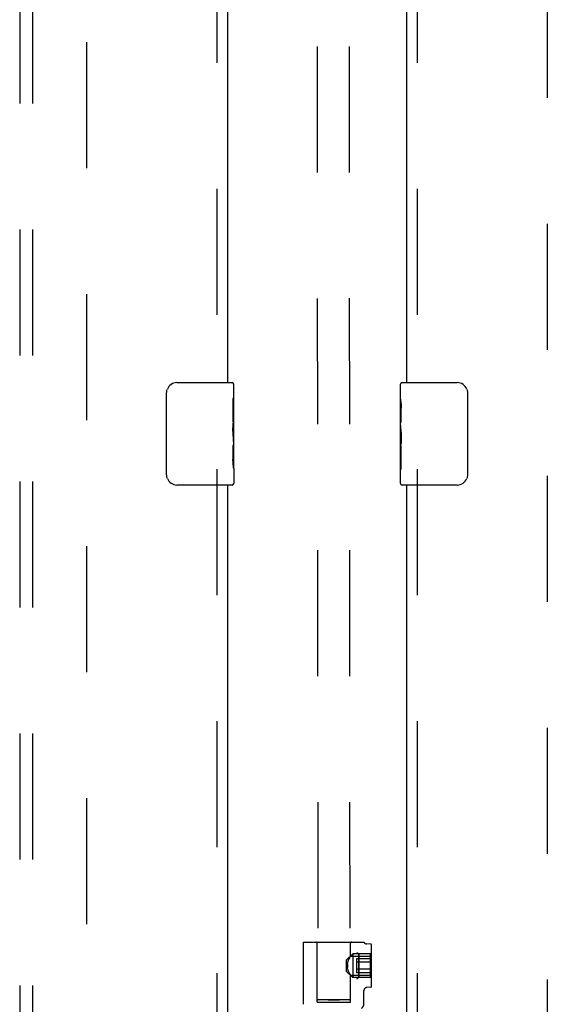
# Model space of a CAD drawing. Header units: inches. Extents: x 0 to 224, y 0 to 145.
# Tile 51 of 83: x 99 to 104, y 57 to 67. Entities that reach past the tile are written whole.
import ezdxf

# ---------------------------------------------------------------- set-up
doc = ezdxf.new("R2010")
doc.units = ezdxf.units.IN
doc.header["$LTSCALE"] = 12.302632
doc.header["$MEASUREMENT"] = 0
doc.linetypes.add('HIDDEN', pattern=[0.2, 0.1, -0.1])
for name, color, linetype in [('DEFAULT_2', 8, 'HIDDEN'), ('DOOR_2_ASSEMBLY', 7, 'CONTINUOUS'), ('MAIN_DOOR_ASSEMBLY', 7, 'CONTINUOUS'), ('SUBPANELS', 7, 'CONTINUOUS')]:
    doc.layers.add(name, color=color, linetype=linetype)

msp = doc.modelspace()

# ---------------------------------------------------------------- linework, layer by layer
at = {"layer": 'DEFAULT_2', "color": 8, "linetype": 'HIDDEN'}
for p, q in [((101.8366, 86.0931), (101.8563, 57.0979)), ((102.1491, 86.0933), (102.1688, 57.0981)), ((99.5991, 23.3901), (99.5991, 84.3601)), ((104.0991, 84.3601), (104.0991, 23.3901)), ((101.7176, 57.6601), (102.3076, 57.6601)), ((101.7176, 57.0534), (101.7176, 57.6601)), ((101.8501, 57.0751), (101.8501, 57.6501)), ((102.1751, 57.5232), (102.1751, 57.6501)), ((102.3734, 57.6398), (102.3323, 57.6431)), ((102.3826, 57.2303), (102.3826, 57.6299)), ((102.1371, 57.4863), (102.1971, 57.5463)), ((102.1673, 57.5091), (102.1695, 57.5134)), ((102.1715, 57.5171), (102.1695, 57.5134)), ((102.1731, 57.5199), (102.1714, 57.517)), ((102.173, 57.5199), (102.1749, 57.5232)), ((102.1749, 57.5236), (102.3826, 57.5236)), ((102.1749, 57.5232), (102.1751, 57.5236)), ((102.3726, 57.5463), (102.1971, 57.5463)), ((102.1971, 57.5463), (102.1971, 57.3138)), ((102.2567, 57.5451), (102.2536, 57.5466)), ((102.257, 57.545), (102.2567, 57.5451)), ((102.2576, 57.5427), (102.2576, 57.5431)), ((102.2576, 57.3175), (102.2576, 57.5427)), ((102.2576, 57.5427), (102.2576, 57.4301)), ((102.3726, 57.3138), (102.3726, 57.5463)), ((102.1371, 57.3738), (102.1371, 57.4863)), ((102.1455, 57.4301), (102.1458, 57.4386)), ((102.1458, 57.4216), (102.1455, 57.4301)), ((102.1466, 57.4471), (102.148, 57.4556)), ((102.148, 57.4046), (102.1466, 57.4131)), ((102.148, 57.4555), (102.1498, 57.4638)), ((102.1497, 57.4637), (102.1519, 57.4716)), ((102.1519, 57.4716), (102.1543, 57.4791)), ((102.3726, 57.4982), (102.2356, 57.4982)), ((102.2356, 57.4982), (102.2356, 57.362)), ((102.3726, 57.4642), (102.2356, 57.4642)), ((102.2576, 57.4301), (102.2576, 57.3175)), ((102.1371, 57.3738), (102.1971, 57.3138)), ((102.1498, 57.3964), (102.148, 57.4047)), ((102.1519, 57.3885), (102.1497, 57.3964)), ((102.1543, 57.3811), (102.1519, 57.3886)), ((102.1543, 57.3811), (102.1569, 57.374)), ((102.1622, 57.3614), (102.1649, 57.3559)), ((102.1648, 57.356), (102.1673, 57.351)), ((102.1673, 57.3511), (102.1696, 57.3467)), ((102.1695, 57.3468), (102.1715, 57.3431)), ((102.1714, 57.3432), (102.1731, 57.3403)), ((102.1749, 57.337), (102.173, 57.3403)), ((102.1749, 57.337), (102.1751, 57.3366)), ((102.1749, 57.3366), (102.3826, 57.3366)), ((102.1751, 57.0751), (102.1751, 57.337)), ((102.3726, 57.3138), (102.1971, 57.3138)), ((102.3726, 57.396), (102.2356, 57.396)), ((102.3726, 57.362), (102.2356, 57.362)), ((102.3734, 57.2204), (102.3352, 57.2173)), ((102.3076, 57.0627), (102.3076, 57.1874)), ((101.8501, 57.0751), (102.1751, 57.0751)), ((101.8875, 57.0996), (101.9021, 57.0999)), ((101.9021, 57.0999), (101.9189, 57.1002)), ((101.9189, 57.0957), (101.9021, 57.0959)), ((101.9189, 57.1002), (101.9377, 57.1005)), ((101.9377, 57.0955), (101.9189, 57.0957)), ((101.9377, 57.1005), (101.958, 57.1006)), ((101.958, 57.0953), (101.9377, 57.0955)), ((101.958, 57.1006), (101.9794, 57.1008)), ((101.9794, 57.0952), (101.958, 57.0953)), ((101.9794, 57.1008), (102.0014, 57.1008)), ((102.0014, 57.0952), (101.9794, 57.0952)), ((102.0014, 57.1008), (102.0237, 57.1009)), ((102.0237, 57.0952), (102.0014, 57.0952)), ((102.0237, 57.1009), (102.0458, 57.1008)), ((102.0458, 57.0952), (102.0237, 57.0952)), ((102.0458, 57.1008), (102.0672, 57.1007)), ((102.0672, 57.0954), (102.0458, 57.0952)), ((102.0672, 57.1007), (102.0875, 57.1006)), ((102.0875, 57.0956), (102.0672, 57.0954)), ((102.0875, 57.1006), (102.1062, 57.1004)), ((102.1062, 57.0958), (102.0875, 57.0956)), ((102.1062, 57.1004), (102.1231, 57.1001)), ((102.1231, 57.0961), (102.1062, 57.0958)), ((102.1377, 57.0964), (102.1231, 57.0961))]:
    msp.add_line(p, q, dxfattribs=at)
for points in [[(102.1695, 57.5135), (102.1673, 57.5092), (102.1648, 57.5043)], [(102.2536, 57.5466), (102.2506, 57.5482), (102.2477, 57.55), (102.2449, 57.552), (102.2424, 57.554), (102.24, 57.5561), (102.2379, 57.5583), (102.2361, 57.5604)], [(102.2449, 57.552), (102.2424, 57.554), (102.24, 57.5562), (102.2379, 57.5583), (102.2361, 57.5604)], [(102.2567, 57.5451), (102.2569, 57.545), (102.2572, 57.5447)], [(102.2576, 57.5435), (102.2575, 57.5438), (102.2575, 57.5442), (102.2573, 57.5445), (102.2572, 57.5447)], [(102.2576, 57.5435), (102.2576, 57.5431), (102.2576, 57.5427)], [(102.1466, 57.4471), (102.1458, 57.4386), (102.1455, 57.4301)], [(102.1455, 57.4301), (102.1458, 57.4215), (102.1466, 57.4131)], [(102.1543, 57.4791), (102.1569, 57.4862), (102.1596, 57.4928), (102.1622, 57.4988), (102.1648, 57.5043)], [(102.1649, 57.5043), (102.1623, 57.4988), (102.1596, 57.4928), (102.1569, 57.4862)], [(102.1623, 57.3614), (102.1596, 57.3674), (102.1569, 57.374)], [(102.2567, 57.3151), (102.2536, 57.3136), (102.2506, 57.312), (102.2477, 57.3102), (102.2449, 57.3082), (102.2424, 57.3062), (102.24, 57.3041), (102.2379, 57.3019), (102.2361, 57.2998)], [(102.2574, 57.3139), (102.254, 57.3132), (102.2507, 57.312), (102.2478, 57.3103), (102.245, 57.3083), (102.2424, 57.3063), (102.24, 57.3042), (102.2379, 57.302), (102.2361, 57.2998)], [(102.2576, 57.3175), (102.2576, 57.3171), (102.2576, 57.3167), (102.2575, 57.3164), (102.2575, 57.316), (102.2573, 57.3157), (102.2572, 57.3155), (102.257, 57.3152), (102.2567, 57.3151)], [(102.2574, 57.3139), (102.2569, 57.3145), (102.2567, 57.3151), (102.2571, 57.3157), (102.2575, 57.3163), (102.2577, 57.3169), (102.2576, 57.3175)], [(101.8563, 57.0979), (101.8567, 57.0981), (101.8579, 57.0983), (101.8599, 57.0985), (101.8627, 57.0987), (101.8662, 57.0989), (101.8705, 57.0991), (101.8754, 57.0993), (101.8811, 57.0995), (101.8875, 57.0996)], [(101.9021, 57.0959), (101.8875, 57.0962), (101.8811, 57.0964), (101.8754, 57.0966), (101.8705, 57.0967), (101.8662, 57.0969), (101.8627, 57.0971), (101.8599, 57.0973), (101.8579, 57.0975), (101.8567, 57.0977), (101.8563, 57.0979)], [(102.1231, 57.1001), (102.1377, 57.0998), (102.144, 57.0996), (102.1497, 57.0995), (102.1547, 57.0993), (102.159, 57.0991), (102.1625, 57.0989), (102.1653, 57.0987), (102.1672, 57.0985), (102.1684, 57.0983), (102.1688, 57.0981)], [(102.1688, 57.0981), (102.1684, 57.0979), (102.1672, 57.0977), (102.1653, 57.0975), (102.1625, 57.0973), (102.159, 57.0971), (102.1547, 57.0969), (102.1497, 57.0967), (102.144, 57.0966), (102.1377, 57.0964)]]:
    msp.add_lwpolyline(points, dxfattribs=at)
for centre, radius, start, end in [((101.8401, 57.6501), 0.01, 0, 90), ((102.1851, 57.6501), 0.01, 90, 180), ((102.3347, 57.673), 0.03, 205.53148, 265.42608), ((102.3726, 57.6299), 0.01, 0, 85.42608), ((102.3726, 57.2303), 0.01, 274.57392, 360), ((102.3376, 57.1874), 0.03, 94.57376, 180.0002), ((102.2476, 57.0627), 0.06, 306.21893, 0.00006)]:
    msp.add_arc(centre, radius, start, end, dxfattribs=at)
at = {"layer": 'DOOR_2_ASSEMBLY', "color": 8, "linetype": 'HIDDEN'}
for p, q in [((100.8701, 79.7801), (100.8701, 62.9701)), ((100.8701, 62.2801), (100.8701, 45.4701))]:
    msp.add_line(p, q, dxfattribs=at)
at = {"layer": 'DOOR_2_ASSEMBLY', "color": 3, "linetype": 'Continuous'}
for p, q in [((100.9741, 79.6251), (100.9741, 63.1251)), ((100.9741, 62.1251), (100.9741, 45.6251))]:
    msp.add_line(p, q, dxfattribs=at)
at = {"layer": 'DOOR_2_ASSEMBLY', "color": 7, "linetype": 'Continuous'}
for p, q in [((100.4791, 63.1251), (101.0191, 63.1251)), ((101.0341, 62.5463), (101.0341, 63.1101)), ((100.3792, 62.2251), (100.3792, 63.0251)), ((101.0272, 62.9709), (101.0272, 62.7405)), ((101.0341, 62.9709), (101.0272, 62.9709)), ((101.0341, 62.8034), (101.0272, 62.8034)), ((101.0341, 62.7405), (101.0272, 62.7405)), ((101.0341, 62.7046), (101.0282, 62.7046)), ((101.0272, 62.5099), (101.0272, 62.3736)), ((101.0341, 62.5099), (101.0272, 62.5099)), ((101.0328, 62.5708), (101.0309, 62.5928)), ((101.0326, 62.5728), (101.0341, 62.5728)), ((101.0341, 62.2866), (101.0341, 62.5435)), ((101.0284, 62.3422), (101.0341, 62.3422)), ((101.0341, 62.2857), (101.0341, 62.1401)), ((101.0191, 62.1251), (100.4791, 62.1251))]:
    msp.add_line(p, q, dxfattribs=at)
for points in [[(100.3792, 63.0251), (100.3794, 63.0314), (100.38, 63.0376), (100.3809, 63.0437), (100.3823, 63.0497), (100.3839, 63.0556), (100.3859, 63.0613)], [(101.0309, 62.5928), (101.0299, 62.6045), (101.029, 62.6165), (101.0283, 62.6289), (101.0277, 62.6415), (101.0273, 62.6542), (101.0272, 62.6671), (101.0273, 62.6799), (101.0277, 62.6927), (101.0283, 62.7053), (101.029, 62.7175), (101.0299, 62.7295)], [(101.0341, 62.5435), (101.034, 62.5517), (101.0335, 62.5607), (101.0328, 62.5708)], [(101.0288, 62.337), (101.0281, 62.3459), (101.0276, 62.355), (101.0273, 62.3643), (101.0272, 62.3736)], [(101.0314, 62.3127), (101.0305, 62.3203), (101.0296, 62.3285), (101.0288, 62.337)], [(100.3859, 62.1889), (100.3839, 62.1946), (100.3823, 62.2005), (100.3809, 62.2065), (100.38, 62.2126), (100.3794, 62.2188), (100.3792, 62.2251)], [(101.0341, 62.2858), (101.034, 62.2895), (101.0336, 62.2941), (101.033, 62.2996), (101.0314, 62.3127)]]:
    msp.add_lwpolyline(points, dxfattribs=at)
for centre, radius, start, end in [((100.4791, 63.0251), 0.1, 90, 158.79459), ((101.0191, 63.1101), 0.015, 0, 90), ((100.4791, 62.2251), 0.1, 201.19986, 270), ((101.0191, 62.1401), 0.015, 270, 360)]:
    msp.add_arc(centre, radius, start, end, dxfattribs=at)
msp.add_ellipse((100.7711, 62.7092), major_axis=(0.263, 0), ratio=0.432808, start_param=0, end_param=0.179988, dxfattribs=at)
at = {"layer": 'MAIN_DOOR_ASSEMBLY', "color": 8, "linetype": 'HIDDEN'}
for p, q in [((102.8281, 79.7801), (102.8281, 62.9701)), ((102.8281, 62.2801), (102.8281, 45.4701))]:
    msp.add_line(p, q, dxfattribs=at)
at = {"layer": 'MAIN_DOOR_ASSEMBLY', "color": 3, "linetype": 'Continuous'}
for p, q in [((102.7241, 79.6251), (102.7241, 63.1251)), ((102.7241, 62.1251), (102.7241, 45.6251))]:
    msp.add_line(p, q, dxfattribs=at)
at = {"layer": 'MAIN_DOOR_ASSEMBLY', "color": 7, "linetype": 'Continuous'}
for p, q in [((102.6641, 62.9645), (102.6641, 63.1101)), ((102.6791, 63.1251), (103.2191, 63.1251)), ((103.319, 63.0251), (103.319, 62.2251)), ((102.6641, 62.7066), (102.6641, 62.9636)), ((102.6699, 62.908), (102.6641, 62.908)), ((102.6711, 62.7403), (102.6711, 62.8766)), ((102.6641, 62.7403), (102.6711, 62.7403)), ((102.6641, 62.1401), (102.6641, 62.7039)), ((102.6657, 62.6774), (102.6641, 62.6774)), ((102.6655, 62.6794), (102.6674, 62.6574)), ((102.6641, 62.5456), (102.6701, 62.5456)), ((102.6641, 62.5097), (102.6711, 62.5097)), ((102.6711, 62.2793), (102.6711, 62.5097)), ((102.6641, 62.4468), (102.6711, 62.4468)), ((102.6641, 62.2793), (102.6711, 62.2793)), ((103.2191, 62.1251), (102.6791, 62.1251))]:
    msp.add_line(p, q, dxfattribs=at)
for points in [[(103.3124, 63.0613), (103.3144, 63.0556), (103.316, 63.0497), (103.3173, 63.0437), (103.3183, 63.0376), (103.3189, 63.0314), (103.319, 63.0251)], [(102.6641, 62.9644), (102.6643, 62.9607), (102.6647, 62.9561), (102.6653, 62.9506), (102.6669, 62.9375)], [(102.6669, 62.9375), (102.6678, 62.9299), (102.6687, 62.9217), (102.6695, 62.9132)], [(102.6695, 62.9132), (102.6701, 62.9043), (102.6707, 62.8952), (102.671, 62.8859), (102.6711, 62.8766)], [(102.6641, 62.7066), (102.6643, 62.6985), (102.6648, 62.6895), (102.6655, 62.6794)], [(102.6674, 62.6574), (102.6684, 62.6457), (102.6693, 62.6337), (102.67, 62.6213), (102.6706, 62.6087), (102.671, 62.596), (102.6711, 62.5831), (102.671, 62.5703), (102.6706, 62.5575), (102.67, 62.5449), (102.6693, 62.5327), (102.6684, 62.5207)], [(103.319, 62.2251), (103.3189, 62.2188), (103.3183, 62.2126), (103.3173, 62.2065), (103.316, 62.2005), (103.3144, 62.1946), (103.3124, 62.1889)]]:
    msp.add_lwpolyline(points, dxfattribs=at)
for centre, radius, start, end in [((102.6791, 63.1101), 0.015, 90, 180), ((103.2191, 63.0251), 0.1, 21.19986, 90), ((102.6791, 62.1401), 0.015, 180, 270), ((103.2191, 62.2251), 0.1, 270, 338.79459)]:
    msp.add_arc(centre, radius, start, end, dxfattribs=at)
msp.add_ellipse((102.9271, 62.541), major_axis=(0.263, 0), ratio=0.432808, start_param=3.141593, end_param=3.321581, dxfattribs=at)
at = {"layer": 'SUBPANELS', "color": 8, "linetype": 'HIDDEN'}
for p, q in [((98.9429, 81.8438), (98.9429, 25.9063)), ((99.0679, 81.8438), (99.0679, 25.9063))]:
    msp.add_line(p, q, dxfattribs=at)

doc.saveas('drawing.dxf')
